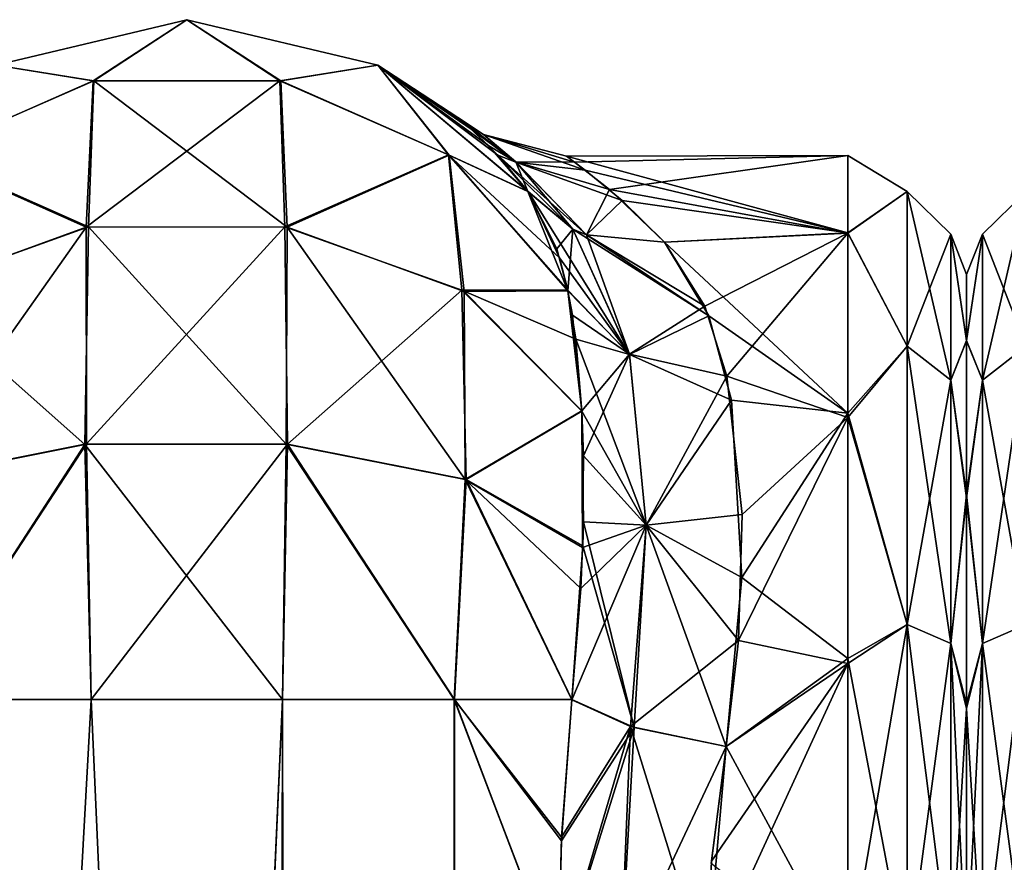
# Model space of a CAD drawing. Extents: x -23 to 700, y -2000 to 0.
# Tile 129 of 196: x 18 to 47, y -25 to 0. Entities that reach past the tile are written whole.
import ezdxf

# ---------------------------------------------------------------- set-up
doc = ezdxf.new("R2010")
doc.units = 0
doc.header["$LTSCALE"] = 65.149826
for name, color, linetype in [('1067', 7, 'CONTINUOUS'), ('1068', 7, 'CONTINUOUS'), ('1070', 7, 'CONTINUOUS'), ('1072', 7, 'CONTINUOUS'), ('1073', 7, 'CONTINUOUS'), ('1074', 7, 'CONTINUOUS'), ('1075', 7, 'CONTINUOUS'), ('1076', 7, 'CONTINUOUS'), ('1111', 7, 'CONTINUOUS'), ('1117', 7, 'CONTINUOUS'), ('1118', 7, 'CONTINUOUS'), ('1119', 7, 'CONTINUOUS'), ('1120', 7, 'CONTINUOUS'), ('14', 7, 'CONTINUOUS'), ('19', 7, 'CONTINUOUS')]:
    doc.layers.add(name, color=color, linetype=linetype)

msp = doc.modelspace()

# ---------------------------------------------------------------- linework, layer by layer
at = {"layer": '1067', "linetype": 'CONTINUOUS'}
for points in [[(46, -7.5, 32.965), (46, -9.447, 41.717), (46, -9.433, 24.305), (46, -7.5, 32.965)], [(46, -9.433, 24.305), (46, -9.447, 41.717), (46, -13.969, 18.054), (46, -9.433, 24.305)], [(46, -9.447, 41.717), (46, -14.075, 48.045), (46, -13.969, 18.054), (46, -9.447, 41.717)], [(46, -13.969, 18.054), (46, -14.075, 48.045), (46, -20.137, 14.062), (46, -13.969, 18.054)], [(46, -14.075, 48.045), (46, -20.264, 51.99), (46, -20.137, 14.062), (46, -14.075, 48.045)], [(46, -20.264, 51.99), (46, -28, 53.5), (46, -20.137, 14.062), (46, -20.264, 51.99)], [(46, -20.137, 14.062), (46, -28, 53.5), (46, -28, 12.5), (46, -20.137, 14.062)]]:
    msp.add_3dface(points, dxfattribs=at)
at = {"layer": '1068', "linetype": 'CONTINUOUS'}
for points in [[(34.224, -4.013, 32.2), (34.462, -4.189, 36.003), (42.5, -4, 32.949), (34.224, -4.013, 32.2)], [(42.5, -6.27, 22.811), (34.224, -4.013, 32.2), (42.5, -4, 32.949), (42.5, -6.27, 22.811)], [(34.77, -4.422, 28.518), (34.224, -4.013, 32.2), (42.5, -6.27, 22.811), (34.77, -4.422, 28.518)], [(34.462, -4.189, 36.003), (35.485, -4.996, 39.843), (42.5, -4, 32.949), (34.462, -4.189, 36.003)], [(42.5, -4, 32.949), (35.485, -4.996, 39.843), (42.5, -6.279, 43.208), (42.5, -4, 32.949)], [(35.862, -5.322, 25.146), (34.77, -4.422, 28.518), (42.5, -6.27, 22.811), (35.862, -5.322, 25.146)], [(35.485, -4.996, 39.843), (37.107, -6.547, 43.759), (42.5, -6.279, 43.208), (35.485, -4.996, 39.843)], [(37.107, -6.547, 22.241), (35.862, -5.322, 25.146), (42.5, -6.27, 22.811), (37.107, -6.547, 22.241)], [(42.5, -11.575, 15.501), (37.107, -6.547, 22.241), (42.5, -6.27, 22.811), (42.5, -11.575, 15.501)], [(37.107, -6.547, 43.759), (38.295, -8.43, 46.893), (42.5, -6.279, 43.208), (37.107, -6.547, 43.759)], [(38.295, -8.43, 46.893), (38.942, -10.483, 49.405), (42.5, -6.279, 43.208), (38.295, -8.43, 46.893)], [(42.5, -6.279, 43.208), (38.942, -10.483, 49.405), (42.5, -11.698, 50.614), (42.5, -6.279, 43.208)], [(38.41, -8.714, 18.715), (37.107, -6.547, 22.241), (42.5, -11.575, 15.501), (38.41, -8.714, 18.715)], [(39.081, -11.194, 15.867), (38.41, -8.714, 18.715), (42.5, -11.575, 15.501), (39.081, -11.194, 15.867)], [(38.942, -10.483, 49.405), (39.39, -14.558, 52.883), (42.5, -11.698, 50.614), (38.942, -10.483, 49.405)], [(39.388, -16.408, 11.985), (39.081, -11.194, 15.867), (42.5, -11.575, 15.501), (39.388, -16.408, 11.985)], [(42.5, -18.796, 10.835), (39.388, -16.408, 11.985), (42.5, -11.575, 15.501), (42.5, -18.796, 10.835)], [(39.39, -14.558, 52.883), (39.29, -18.265, 54.937), (42.5, -11.698, 50.614), (39.39, -14.558, 52.883)], [(42.5, -11.698, 50.614), (39.29, -18.265, 54.937), (42.5, -18.944, 55.226), (42.5, -11.698, 50.614)], [(38.92, -21.379, 9.931), (39.388, -16.408, 11.985), (42.5, -18.796, 10.835), (38.92, -21.379, 9.931)], [(39.29, -18.265, 54.937), (38.92, -21.379, 56.069), (42.5, -18.944, 55.226), (39.29, -18.265, 54.937)], [(42.5, -28, 9), (38.92, -21.379, 9.931), (42.5, -18.796, 10.835), (42.5, -28, 9)], [(42.5, -28, 57), (42.5, -18.944, 55.226), (38.347, -28, 57), (42.5, -28, 57)], [(38.347, -28, 57), (42.5, -18.944, 55.226), (38.493, -24.754, 56.78), (38.347, -28, 57)], [(42.5, -18.944, 55.226), (38.92, -21.379, 56.069), (38.493, -24.754, 56.78), (42.5, -18.944, 55.226)], [(38.486, -24.823, 9.211), (38.92, -21.379, 9.931), (42.5, -28, 9), (38.486, -24.823, 9.211)]]:
    msp.add_3dface(points, dxfattribs=at)
at = {"layer": '1070', "linetype": 'CONTINUOUS'}
for points in [[(42.5, -6.27, 22.811), (42.5, -4, 32.949), (44.25, -5.059, 27.764), (42.5, -6.27, 22.811)], [(42.5, -4, 32.949), (42.5, -6.279, 43.208), (44.25, -5.059, 38.236), (42.5, -4, 32.949)], [(42.5, -4, 32.949), (44.25, -5.059, 38.236), (44.25, -5.059, 27.764), (42.5, -4, 32.949)], [(42.5, -6.27, 22.811), (44.25, -5.059, 27.764), (44.25, -9.603, 18.329), (42.5, -6.27, 22.811)], [(42.5, -6.279, 43.208), (44.25, -9.603, 47.671), (44.25, -5.059, 38.236), (42.5, -6.279, 43.208)], [(45.532, -6.31, 37.951), (45.532, -6.31, 28.049), (44.25, -5.059, 38.236), (45.532, -6.31, 37.951)], [(44.25, -9.603, 47.671), (45.532, -6.31, 37.951), (44.25, -5.059, 38.236), (44.25, -9.603, 47.671)], [(45.532, -6.31, 28.049), (45.532, -10.606, 19.128), (44.25, -5.059, 27.764), (45.532, -6.31, 28.049)], [(44.25, -5.059, 38.236), (45.532, -6.31, 28.049), (44.25, -5.059, 27.764), (44.25, -5.059, 38.236)], [(44.25, -5.059, 27.764), (45.532, -10.606, 19.128), (44.25, -9.603, 18.329), (44.25, -5.059, 27.764)], [(42.5, -11.575, 15.501), (42.5, -6.27, 22.811), (44.25, -9.603, 18.329), (42.5, -11.575, 15.501)], [(42.5, -6.279, 43.208), (42.5, -11.698, 50.614), (44.25, -9.603, 47.671), (42.5, -6.279, 43.208)], [(45.532, -10.606, 46.872), (45.532, -6.31, 37.951), (44.25, -9.603, 47.671), (45.532, -10.606, 46.872)], [(46, -9.447, 41.717), (46, -7.5, 32.965), (45.532, -6.31, 37.951), (46, -9.447, 41.717)], [(45.532, -10.606, 46.872), (46, -9.447, 41.717), (45.532, -6.31, 37.951), (45.532, -10.606, 46.872)], [(46, -7.5, 32.965), (46, -9.433, 24.305), (45.532, -6.31, 28.049), (46, -7.5, 32.965)], [(45.532, -6.31, 37.951), (46, -7.5, 32.965), (45.532, -6.31, 28.049), (45.532, -6.31, 37.951)], [(45.532, -6.31, 28.049), (46, -9.433, 24.305), (45.532, -10.606, 19.128), (45.532, -6.31, 28.049)], [(46, -9.433, 24.305), (46, -13.969, 18.054), (45.532, -10.606, 19.128), (46, -9.433, 24.305)], [(46, -14.075, 48.045), (46, -9.447, 41.717), (45.532, -10.606, 46.872), (46, -14.075, 48.045)], [(42.5, -11.575, 15.501), (44.25, -9.603, 18.329), (44.25, -17.79, 11.799), (42.5, -11.575, 15.501)], [(42.5, -11.698, 50.614), (44.25, -17.79, 54.201), (44.25, -9.603, 47.671), (42.5, -11.698, 50.614)], [(44.25, -17.79, 54.201), (45.532, -10.606, 46.872), (44.25, -9.603, 47.671), (44.25, -17.79, 54.201)], [(45.532, -10.606, 19.128), (45.532, -18.347, 12.955), (44.25, -9.603, 18.329), (45.532, -10.606, 19.128)], [(44.25, -9.603, 18.329), (45.532, -18.347, 12.955), (44.25, -17.79, 11.799), (44.25, -9.603, 18.329)], [(45.532, -18.347, 53.045), (45.532, -10.606, 46.872), (44.25, -17.79, 54.201), (45.532, -18.347, 53.045)], [(45.532, -18.347, 53.045), (46, -14.075, 48.045), (45.532, -10.606, 46.872), (45.532, -18.347, 53.045)], [(45.532, -10.606, 19.128), (46, -13.969, 18.054), (45.532, -18.347, 12.955), (45.532, -10.606, 19.128)], [(42.5, -18.796, 10.835), (42.5, -11.575, 15.501), (44.25, -17.79, 11.799), (42.5, -18.796, 10.835)], [(42.5, -11.698, 50.614), (42.5, -18.944, 55.226), (44.25, -17.79, 54.201), (42.5, -11.698, 50.614)], [(46, -13.969, 18.054), (46, -20.137, 14.062), (45.532, -18.347, 12.955), (46, -13.969, 18.054)], [(46, -20.264, 51.99), (46, -14.075, 48.045), (45.532, -18.347, 53.045), (46, -20.264, 51.99)], [(44.25, -28, 9.469), (42.5, -18.796, 10.835), (44.25, -17.79, 11.799), (44.25, -28, 9.469)], [(42.5, -18.944, 55.226), (42.5, -28, 57), (44.25, -17.79, 54.201), (42.5, -18.944, 55.226)], [(42.5, -28, 57), (44.25, -28, 56.531), (44.25, -17.79, 54.201), (42.5, -28, 57)], [(45.532, -28, 10.752), (44.25, -28, 9.469), (44.25, -17.79, 11.799), (45.532, -28, 10.752)], [(45.532, -18.347, 12.955), (45.532, -28, 10.752), (44.25, -17.79, 11.799), (45.532, -18.347, 12.955)], [(44.25, -28, 56.531), (45.532, -18.347, 53.045), (44.25, -17.79, 54.201), (44.25, -28, 56.531)], [(44.25, -28, 56.531), (45.532, -28, 55.248), (45.532, -18.347, 53.045), (44.25, -28, 56.531)], [(45.532, -28, 55.248), (46, -20.264, 51.99), (45.532, -18.347, 53.045), (45.532, -28, 55.248)], [(46, -20.137, 14.062), (46, -28, 12.5), (45.532, -18.347, 12.955), (46, -20.137, 14.062)], [(46, -28, 12.5), (45.532, -28, 10.752), (45.532, -18.347, 12.955), (46, -28, 12.5)], [(42.5, -28, 9), (42.5, -18.796, 10.835), (44.25, -28, 9.469), (42.5, -28, 9)], [(46, -28, 53.5), (46, -20.264, 51.99), (45.532, -28, 55.248), (46, -28, 53.5)]]:
    msp.add_3dface(points, dxfattribs=at)
at = {"layer": '1072', "linetype": 'CONTINUOUS'}
for points in [[(20.235, -20, 0.321), (16.722, -83.45, 1.72), (15.176, -20, 2.792), (20.235, -20, 0.321)], [(23.05, -83.45), (16.722, -83.45, 1.72), (20.235, -20, 0.321), (23.05, -83.45)], [(25.865, -20, 0.321), (23.05, -83.45), (20.235, -20, 0.321), (25.865, -20, 0.321)], [(29.208, -1916.55, 1.679), (23.05, -1916.55), (25.865, -20, 0.321), (29.208, -1916.55, 1.679)], [(23.05, -1916.55), (23.05, -83.45), (25.865, -20, 0.321), (23.05, -1916.55)], [(30.924, -20, 2.792), (29.208, -1916.55, 1.679), (25.865, -20, 0.321), (30.924, -20, 2.792)], [(33.779, -1916.55, 6.256), (29.208, -1916.55, 1.679), (30.924, -20, 2.792), (33.779, -1916.55, 6.256)], [(33.976, -28, 6.429), (33.779, -1916.55, 6.256), (30.924, -20, 2.792), (33.976, -28, 6.429)], [(34.076, -24.156, 6.612), (33.976, -28, 6.429), (30.924, -20, 2.792), (34.076, -24.156, 6.612)], [(34.386, -20, 7.232), (34.076, -24.156, 6.612), (30.924, -20, 2.792), (34.386, -20, 7.232)]]:
    msp.add_3dface(points, dxfattribs=at)
at = {"layer": '1073', "linetype": 'CONTINUOUS'}
for points in [[(17.43, -1.335, 20), (23.051, 0, 20), (20.293, -1.801, 12.479), (17.43, -1.335, 20)], [(20.293, -1.801, 12.479), (23.051, 0, 20), (25.789, -1.797, 12.477), (20.293, -1.801, 12.479)], [(23.051, 0, 20), (28.672, -1.336, 20), (25.789, -1.797, 12.477), (23.051, 0, 20)], [(15.33, -3.983, 13.381), (17.43, -1.335, 20), (20.293, -1.801, 12.479), (15.33, -3.983, 13.381)], [(25.789, -1.797, 12.477), (28.672, -1.336, 20), (30.755, -3.972, 13.376), (25.789, -1.797, 12.477)], [(28.672, -1.336, 20), (33.092, -5.056, 19.995), (30.755, -3.972, 13.376), (28.672, -1.336, 20)], [(15.33, -3.983, 13.381), (20.293, -1.801, 12.479), (20.089, -6.104, 6.115), (15.33, -3.983, 13.381)], [(20.293, -1.801, 12.479), (25.789, -1.797, 12.477), (20.089, -6.104, 6.115), (20.293, -1.801, 12.479)], [(20.089, -6.104, 6.115), (25.789, -1.797, 12.477), (25.934, -6.091, 6.102), (20.089, -6.104, 6.115)], [(25.789, -1.797, 12.477), (30.755, -3.972, 13.376), (25.934, -6.091, 6.102), (25.789, -1.797, 12.477)], [(14.891, -7.995, 8.005), (15.33, -3.983, 13.381), (20.089, -6.104, 6.115), (14.891, -7.995, 8.005)], [(25.934, -6.091, 6.102), (30.755, -3.972, 13.376), (31.148, -7.959, 7.968), (25.934, -6.091, 6.102)], [(30.755, -3.972, 13.376), (33.092, -5.056, 19.995), (34.022, -7.006, 16.379), (30.755, -3.972, 13.376)], [(34.265, -7.961, 15.041), (30.755, -3.972, 13.376), (34.022, -7.006, 16.379), (34.265, -7.961, 15.041)], [(30.755, -3.972, 13.376), (34.265, -7.961, 15.041), (31.148, -7.959, 7.968), (30.755, -3.972, 13.376)], [(14.891, -7.995, 8.005), (20.089, -6.104, 6.115), (14.843, -13.522, 4.36), (14.891, -7.995, 8.005)], [(14.843, -13.522, 4.36), (20.089, -6.104, 6.115), (20.099, -12.481, 1.849), (14.843, -13.522, 4.36)], [(20.089, -6.104, 6.115), (25.934, -6.091, 6.102), (20.099, -12.481, 1.849), (20.089, -6.104, 6.115)], [(20.099, -12.481, 1.849), (25.934, -6.091, 6.102), (26.016, -12.483, 1.852), (20.099, -12.481, 1.849)], [(25.934, -6.091, 6.102), (31.148, -7.959, 7.968), (26.016, -12.483, 1.852), (25.934, -6.091, 6.102)], [(26.016, -12.483, 1.852), (31.148, -7.959, 7.968), (31.268, -13.525, 4.369), (26.016, -12.483, 1.852)], [(31.148, -7.959, 7.968), (34.265, -7.961, 15.041), (34.501, -9.394, 13.36), (31.148, -7.959, 7.968)], [(34.677, -11.513, 11.39), (31.148, -7.959, 7.968), (34.501, -9.394, 13.36), (34.677, -11.513, 11.39)], [(31.148, -7.959, 7.968), (34.677, -11.513, 11.39), (31.268, -13.525, 4.369), (31.148, -7.959, 7.968)], [(31.268, -13.525, 4.369), (34.677, -11.513, 11.39), (34.703, -15.48, 8.858), (31.268, -13.525, 4.369)], [(34.703, -15.48, 8.858), (34.677, -11.513, 11.39), (34.72, -14.769, 9.222), (34.703, -15.48, 8.858)], [(15.176, -20, 2.792), (14.843, -13.522, 4.36), (20.099, -12.481, 1.849), (15.176, -20, 2.792)], [(20.235, -20, 0.321), (15.176, -20, 2.792), (20.099, -12.481, 1.849), (20.235, -20, 0.321)], [(20.235, -20, 0.321), (20.099, -12.481, 1.849), (26.016, -12.483, 1.852), (20.235, -20, 0.321)], [(25.865, -20, 0.321), (20.235, -20, 0.321), (26.016, -12.483, 1.852), (25.865, -20, 0.321)], [(30.924, -20, 2.792), (25.865, -20, 0.321), (26.016, -12.483, 1.852), (30.924, -20, 2.792)], [(30.924, -20, 2.792), (26.016, -12.483, 1.852), (31.268, -13.525, 4.369), (30.924, -20, 2.792)], [(34.386, -20, 7.232), (30.924, -20, 2.792), (31.268, -13.525, 4.369), (34.386, -20, 7.232)], [(34.386, -20, 7.232), (31.268, -13.525, 4.369), (34.703, -15.48, 8.858), (34.386, -20, 7.232)]]:
    msp.add_3dface(points, dxfattribs=at)
at = {"layer": '1074', "linetype": 'CONTINUOUS'}
for points in [[(17.429, -1.335, 46), (23.049, 0, 46), (17.43, -1.335, 20), (17.429, -1.335, 46)], [(17.43, -1.335, 20), (23.049, 0, 46), (23.051, 0, 20), (17.43, -1.335, 20)], [(23.049, 0, 46), (28.67, -1.335, 46), (23.051, 0, 20), (23.049, 0, 46)], [(23.051, 0, 20), (28.67, -1.335, 46), (28.672, -1.336, 20), (23.051, 0, 20)], [(28.67, -1.335, 46), (33.091, -5.055, 45.999), (31.941, -3.714, 41.271), (28.67, -1.335, 46)], [(28.672, -1.336, 20), (28.67, -1.335, 46), (31.202, -3.024, 36.639), (28.672, -1.336, 20)], [(31.202, -3.024, 36.639), (28.67, -1.335, 46), (31.941, -3.714, 41.271), (31.202, -3.024, 36.639)], [(33.092, -5.056, 19.995), (28.672, -1.336, 20), (32.205, -3.989, 23.511), (33.092, -5.056, 19.995)], [(32.205, -3.989, 23.511), (28.672, -1.336, 20), (31.422, -3.218, 27.592), (32.205, -3.989, 23.511)], [(31.422, -3.218, 27.592), (28.672, -1.336, 20), (31.029, -2.878, 32.041), (31.422, -3.218, 27.592)], [(31.029, -2.878, 32.041), (28.672, -1.336, 20), (31.202, -3.024, 36.639), (31.029, -2.878, 32.041)]]:
    msp.add_3dface(points, dxfattribs=at)
at = {"layer": '1075', "linetype": 'CONTINUOUS'}
for points in [[(17.429, -1.335, 46), (20.317, -1.797, 53.525), (23.049, 0, 46), (17.429, -1.335, 46)], [(20.317, -1.797, 53.525), (25.813, -1.803, 53.522), (23.049, 0, 46), (20.317, -1.797, 53.525)], [(23.049, 0, 46), (25.813, -1.803, 53.522), (28.67, -1.335, 46), (23.049, 0, 46)], [(15.349, -3.97, 52.627), (20.317, -1.797, 53.525), (17.429, -1.335, 46), (15.349, -3.97, 52.627)], [(25.813, -1.803, 53.522), (30.775, -3.987, 52.62), (28.67, -1.335, 46), (25.813, -1.803, 53.522)], [(28.67, -1.335, 46), (30.775, -3.987, 52.62), (33.091, -5.055, 45.999), (28.67, -1.335, 46)], [(15.349, -3.97, 52.627), (20.153, -6.096, 59.9), (20.317, -1.797, 53.525), (15.349, -3.97, 52.627)], [(20.153, -6.096, 59.9), (26.005, -6.106, 59.89), (20.317, -1.797, 53.525), (20.153, -6.096, 59.9)], [(20.317, -1.797, 53.525), (26.005, -6.106, 59.89), (25.813, -1.803, 53.522), (20.317, -1.797, 53.525)], [(25.813, -1.803, 53.522), (26.005, -6.106, 59.89), (30.775, -3.987, 52.62), (25.813, -1.803, 53.522)], [(14.936, -7.971, 58.025), (20.153, -6.096, 59.9), (15.349, -3.97, 52.627), (14.936, -7.971, 58.025)], [(26.005, -6.106, 59.89), (31.209, -7.998, 57.998), (30.775, -3.987, 52.62), (26.005, -6.106, 59.89)], [(30.775, -3.987, 52.62), (31.209, -7.998, 57.998), (34.268, -7.976, 50.978), (30.775, -3.987, 52.62)], [(30.775, -3.987, 52.62), (34.268, -7.976, 50.978), (33.091, -5.055, 45.999), (30.775, -3.987, 52.62)], [(33.091, -5.055, 45.999), (34.268, -7.976, 50.978), (33.937, -6.741, 49.208), (33.091, -5.055, 45.999)], [(14.936, -7.971, 58.025), (20.044, -12.494, 64.142), (20.153, -6.096, 59.9), (14.936, -7.971, 58.025)], [(20.044, -12.494, 64.142), (25.974, -12.487, 64.16), (20.153, -6.096, 59.9), (20.044, -12.494, 64.142)], [(20.153, -6.096, 59.9), (25.974, -12.487, 64.16), (26.005, -6.106, 59.89), (20.153, -6.096, 59.9)], [(25.974, -12.487, 64.16), (31.246, -13.525, 61.651), (26.005, -6.106, 59.89), (25.974, -12.487, 64.16)], [(26.005, -6.106, 59.89), (31.246, -13.525, 61.651), (31.209, -7.998, 57.998), (26.005, -6.106, 59.89)], [(14.791, -13.546, 61.6), (20.044, -12.494, 64.142), (14.936, -7.971, 58.025), (14.791, -13.546, 61.6)], [(31.209, -7.998, 57.998), (34.678, -11.506, 54.601), (34.268, -7.976, 50.978), (31.209, -7.998, 57.998)], [(31.209, -7.998, 57.998), (31.246, -13.525, 61.651), (34.678, -11.506, 54.601), (31.209, -7.998, 57.998)], [(34.268, -7.976, 50.978), (34.678, -11.506, 54.601), (34.401, -8.692, 51.859), (34.268, -7.976, 50.978)], [(31.246, -13.525, 61.651), (34.7, -15.524, 57.166), (34.678, -11.506, 54.601), (31.246, -13.525, 61.651)], [(34.678, -11.506, 54.601), (34.7, -15.524, 57.166), (34.721, -12.829, 55.591), (34.678, -11.506, 54.601)], [(14.791, -13.546, 61.6), (15.175, -20, 63.208), (20.044, -12.494, 64.142), (14.791, -13.546, 61.6)], [(15.175, -20, 63.208), (20.234, -20, 65.679), (20.044, -12.494, 64.142), (15.175, -20, 63.208)], [(20.044, -12.494, 64.142), (25.864, -20, 65.679), (25.974, -12.487, 64.16), (20.044, -12.494, 64.142)], [(20.234, -20, 65.679), (25.864, -20, 65.679), (20.044, -12.494, 64.142), (20.234, -20, 65.679)], [(25.864, -20, 65.679), (30.923, -19.999, 63.209), (25.974, -12.487, 64.16), (25.864, -20, 65.679)], [(25.974, -12.487, 64.16), (30.923, -19.999, 63.209), (31.246, -13.525, 61.651), (25.974, -12.487, 64.16)], [(30.923, -19.999, 63.209), (34.385, -20.008, 58.769), (31.246, -13.525, 61.651), (30.923, -19.999, 63.209)], [(31.246, -13.525, 61.651), (34.385, -20.008, 58.769), (34.65, -16.736, 57.712), (31.246, -13.525, 61.651)], [(34.7, -15.524, 57.166), (31.246, -13.525, 61.651), (34.65, -16.736, 57.712), (34.7, -15.524, 57.166)]]:
    msp.add_3dface(points, dxfattribs=at)
at = {"layer": '1076', "linetype": 'CONTINUOUS'}
for points in [[(15.175, -20, 63.208), (16.722, -83.45, 64.28), (20.234, -20, 65.679), (15.175, -20, 63.208)], [(16.722, -83.45, 64.28), (23.05, -83.45, 66), (20.234, -20, 65.679), (16.722, -83.45, 64.28)], [(20.234, -20, 65.679), (23.05, -83.45, 66), (25.864, -20, 65.679), (20.234, -20, 65.679)], [(23.05, -83.45, 66), (29.208, -1916.55, 64.321), (25.864, -20, 65.679), (23.05, -83.45, 66)], [(25.864, -20, 65.679), (29.208, -1916.55, 64.321), (30.923, -19.999, 63.209), (25.864, -20, 65.679)], [(29.208, -1916.55, 64.321), (33.779, -1916.55, 59.744), (30.923, -19.999, 63.209), (29.208, -1916.55, 64.321)], [(30.923, -19.999, 63.209), (33.779, -1916.55, 59.744), (33.976, -28, 59.571), (30.923, -19.999, 63.209)], [(34.385, -20.008, 58.769), (30.923, -19.999, 63.209), (34.082, -24.053, 59.378), (34.385, -20.008, 58.769)], [(34.082, -24.053, 59.378), (30.923, -19.999, 63.209), (33.976, -28, 59.571), (34.082, -24.053, 59.378)]]:
    msp.add_3dface(points, dxfattribs=at)
at = {"layer": '1111', "linetype": 'CONTINUOUS'}
for points in [[(34.385, -20.008, 58.769), (34.082, -24.053, 59.378), (36.106, -20.789, 56.818), (34.385, -20.008, 58.769)], [(34.082, -24.053, 59.378), (33.976, -28, 59.571), (36.106, -20.789, 56.818), (34.082, -24.053, 59.378)], [(36.106, -20.789, 56.818), (33.976, -28, 59.571), (35.814, -28, 57.692), (36.106, -20.789, 56.818)], [(38.347, -28, 57), (36.106, -20.789, 56.818), (35.814, -28, 57.692), (38.347, -28, 57)], [(38.347, -28, 57), (38.92, -21.379, 56.069), (36.106, -20.789, 56.818), (38.347, -28, 57)], [(38.92, -21.379, 56.069), (38.347, -28, 57), (38.493, -24.754, 56.78), (38.92, -21.379, 56.069)]]:
    msp.add_3dface(points, dxfattribs=at)
at = {"layer": '1117', "linetype": 'CONTINUOUS'}
for points in [[(34.076, -24.156, 6.612), (34.386, -20, 7.232), (36.215, -20.823, 9.249), (34.076, -24.156, 6.612)], [(33.976, -28, 6.429), (34.076, -24.156, 6.612), (36.215, -20.823, 9.249), (33.976, -28, 6.429)], [(33.976, -28, 6.429), (36.215, -20.823, 9.249), (35.812, -28, 8.309), (33.976, -28, 6.429)], [(36.215, -20.823, 9.249), (38.92, -21.379, 9.931), (35.812, -28, 8.309), (36.215, -20.823, 9.249)], [(38.92, -21.379, 9.931), (38.347, -28, 9), (35.812, -28, 8.309), (38.92, -21.379, 9.931)], [(38.92, -21.379, 9.931), (38.486, -24.823, 9.211), (38.347, -28, 9), (38.92, -21.379, 9.931)]]:
    msp.add_3dface(points, dxfattribs=at)
at = {"layer": '1118', "linetype": 'CONTINUOUS'}
for points in [[(34.022, -7.006, 16.379), (33.092, -5.056, 19.995), (36.074, -9.846, 15.979), (34.022, -7.006, 16.379)], [(33.092, -5.056, 19.995), (34.415, -6.159, 21.046), (36.074, -9.846, 15.979), (33.092, -5.056, 19.995)], [(34.813, -6.332, 21.281), (38.41, -8.714, 18.715), (34.415, -6.159, 21.046), (34.813, -6.332, 21.281)], [(34.415, -6.159, 21.046), (38.41, -8.714, 18.715), (36.074, -9.846, 15.979), (34.415, -6.159, 21.046)], [(37.107, -6.547, 22.241), (38.41, -8.714, 18.715), (34.813, -6.332, 21.281), (37.107, -6.547, 22.241)], [(34.265, -7.961, 15.041), (34.022, -7.006, 16.379), (36.074, -9.846, 15.979), (34.265, -7.961, 15.041)], [(34.501, -9.394, 13.36), (34.265, -7.961, 15.041), (36.074, -9.846, 15.979), (34.501, -9.394, 13.36)], [(38.41, -8.714, 18.715), (39.081, -11.194, 15.867), (36.074, -9.846, 15.979), (38.41, -8.714, 18.715)], [(34.677, -11.513, 11.39), (34.501, -9.394, 13.36), (36.564, -14.871, 11.862), (34.677, -11.513, 11.39)], [(34.501, -9.394, 13.36), (36.074, -9.846, 15.979), (36.564, -14.871, 11.862), (34.501, -9.394, 13.36)], [(36.074, -9.846, 15.979), (39.081, -11.194, 15.867), (36.564, -14.871, 11.862), (36.074, -9.846, 15.979)], [(39.081, -11.194, 15.867), (39.388, -16.408, 11.985), (36.564, -14.871, 11.862), (39.081, -11.194, 15.867)], [(34.72, -14.769, 9.222), (34.677, -11.513, 11.39), (36.564, -14.871, 11.862), (34.72, -14.769, 9.222)], [(34.703, -15.48, 8.858), (34.72, -14.769, 9.222), (36.215, -20.823, 9.249), (34.703, -15.48, 8.858)], [(34.72, -14.769, 9.222), (36.564, -14.871, 11.862), (36.215, -20.823, 9.249), (34.72, -14.769, 9.222)], [(36.564, -14.871, 11.862), (38.92, -21.379, 9.931), (36.215, -20.823, 9.249), (36.564, -14.871, 11.862)], [(39.388, -16.408, 11.985), (38.92, -21.379, 9.931), (36.564, -14.871, 11.862), (39.388, -16.408, 11.985)], [(34.386, -20, 7.232), (34.703, -15.48, 8.858), (36.215, -20.823, 9.249), (34.386, -20, 7.232)]]:
    msp.add_3dface(points, dxfattribs=at)
at = {"layer": '1119', "linetype": 'CONTINUOUS'}
for points in [[(31.422, -3.218, 27.592), (31.029, -2.878, 32.041), (32.738, -4.189, 26.7), (31.422, -3.218, 27.592)], [(31.029, -2.878, 32.041), (31.202, -3.024, 36.639), (31.782, -3.379, 32.996), (31.029, -2.878, 32.041)], [(31.029, -2.878, 32.041), (31.782, -3.379, 32.996), (32.738, -4.189, 26.7), (31.029, -2.878, 32.041)], [(31.202, -3.024, 36.639), (31.941, -3.714, 41.271), (32.735, -4.186, 39.289), (31.202, -3.024, 36.639)], [(31.202, -3.024, 36.639), (32.735, -4.186, 39.289), (31.782, -3.379, 32.996), (31.202, -3.024, 36.639)], [(32.205, -3.989, 23.511), (31.422, -3.218, 27.592), (32.738, -4.189, 26.7), (32.205, -3.989, 23.511)], [(34.462, -4.189, 36.003), (34.224, -4.013, 32.2), (31.782, -3.379, 32.996), (34.462, -4.189, 36.003)], [(32.735, -4.186, 39.289), (34.462, -4.189, 36.003), (31.782, -3.379, 32.996), (32.735, -4.186, 39.289)], [(34.224, -4.013, 32.2), (34.77, -4.422, 28.518), (31.782, -3.379, 32.996), (34.224, -4.013, 32.2)], [(31.782, -3.379, 32.996), (34.77, -4.422, 28.518), (32.738, -4.189, 26.7), (31.782, -3.379, 32.996)], [(31.941, -3.714, 41.271), (33.091, -5.055, 45.999), (32.735, -4.186, 39.289), (31.941, -3.714, 41.271)], [(33.092, -5.056, 19.995), (32.205, -3.989, 23.511), (34.415, -6.159, 21.046), (33.092, -5.056, 19.995)], [(32.205, -3.989, 23.511), (32.738, -4.189, 26.7), (34.813, -6.332, 21.281), (32.205, -3.989, 23.511)], [(32.205, -3.989, 23.511), (34.813, -6.332, 21.281), (34.415, -6.159, 21.046), (32.205, -3.989, 23.511)], [(35.485, -4.996, 39.843), (34.462, -4.189, 36.003), (32.735, -4.186, 39.289), (35.485, -4.996, 39.843)], [(34.812, -6.331, 44.72), (35.485, -4.996, 39.843), (32.735, -4.186, 39.289), (34.812, -6.331, 44.72)], [(33.091, -5.055, 45.999), (34.415, -6.159, 44.954), (32.735, -4.186, 39.289), (33.091, -5.055, 45.999)], [(34.415, -6.159, 44.954), (34.812, -6.331, 44.72), (32.735, -4.186, 39.289), (34.415, -6.159, 44.954)], [(34.77, -4.422, 28.518), (35.862, -5.322, 25.146), (32.738, -4.189, 26.7), (34.77, -4.422, 28.518)], [(32.738, -4.189, 26.7), (35.862, -5.322, 25.146), (34.813, -6.332, 21.281), (32.738, -4.189, 26.7)], [(37.107, -6.547, 43.759), (35.485, -4.996, 39.843), (34.812, -6.331, 44.72), (37.107, -6.547, 43.759)], [(35.862, -5.322, 25.146), (37.107, -6.547, 22.241), (34.813, -6.332, 21.281), (35.862, -5.322, 25.146)]]:
    msp.add_3dface(points, dxfattribs=at)
at = {"layer": '1120', "linetype": 'CONTINUOUS'}
for points in [[(33.091, -5.055, 45.999), (33.937, -6.741, 49.208), (34.415, -6.159, 44.954), (33.091, -5.055, 45.999)], [(33.937, -6.741, 49.208), (34.268, -7.976, 50.978), (34.415, -6.159, 44.954), (33.937, -6.741, 49.208)], [(34.268, -7.976, 50.978), (36.074, -9.844, 50.019), (34.415, -6.159, 44.954), (34.268, -7.976, 50.978)], [(34.415, -6.159, 44.954), (36.074, -9.844, 50.019), (34.812, -6.331, 44.72), (34.415, -6.159, 44.954)], [(38.295, -8.43, 46.893), (37.107, -6.547, 43.759), (34.812, -6.331, 44.72), (38.295, -8.43, 46.893)], [(36.074, -9.844, 50.019), (38.295, -8.43, 46.893), (34.812, -6.331, 44.72), (36.074, -9.844, 50.019)], [(34.268, -7.976, 50.978), (34.401, -8.692, 51.859), (36.074, -9.844, 50.019), (34.268, -7.976, 50.978)], [(34.401, -8.692, 51.859), (34.678, -11.506, 54.601), (36.074, -9.844, 50.019), (34.401, -8.692, 51.859)], [(38.942, -10.483, 49.405), (38.295, -8.43, 46.893), (36.074, -9.844, 50.019), (38.942, -10.483, 49.405)], [(34.678, -11.506, 54.601), (34.721, -12.829, 55.591), (36.074, -9.844, 50.019), (34.678, -11.506, 54.601)], [(34.721, -12.829, 55.591), (36.564, -14.87, 54.136), (36.074, -9.844, 50.019), (34.721, -12.829, 55.591)], [(36.564, -14.87, 54.136), (38.942, -10.483, 49.405), (36.074, -9.844, 50.019), (36.564, -14.87, 54.136)], [(39.39, -14.558, 52.883), (38.942, -10.483, 49.405), (36.564, -14.87, 54.136), (39.39, -14.558, 52.883)], [(34.721, -12.829, 55.591), (34.7, -15.524, 57.166), (36.564, -14.87, 54.136), (34.721, -12.829, 55.591)], [(39.29, -18.265, 54.937), (39.39, -14.558, 52.883), (36.564, -14.87, 54.136), (39.29, -18.265, 54.937)], [(34.65, -16.736, 57.712), (34.385, -20.008, 58.769), (36.564, -14.87, 54.136), (34.65, -16.736, 57.712)], [(34.385, -20.008, 58.769), (36.106, -20.789, 56.818), (36.564, -14.87, 54.136), (34.385, -20.008, 58.769)], [(34.7, -15.524, 57.166), (34.65, -16.736, 57.712), (36.564, -14.87, 54.136), (34.7, -15.524, 57.166)], [(36.106, -20.789, 56.818), (39.29, -18.265, 54.937), (36.564, -14.87, 54.136), (36.106, -20.789, 56.818)], [(38.92, -21.379, 56.069), (39.29, -18.265, 54.937), (36.106, -20.789, 56.818), (38.92, -21.379, 56.069)]]:
    msp.add_3dface(points, dxfattribs=at)
at = {"layer": '14', "linetype": 'CONTINUOUS'}
for points in [[(46, -7.5, 33.035), (46, -9.447, 24.283), (46, -9.433, 41.695), (46, -7.5, 33.035)], [(46, -9.433, 41.695), (46, -9.447, 24.283), (46, -13.969, 47.946), (46, -9.433, 41.695)], [(46, -9.447, 24.283), (46, -14.075, 17.955), (46, -13.969, 47.946), (46, -9.447, 24.283)], [(46, -13.969, 47.946), (46, -14.075, 17.955), (46, -20.137, 51.938), (46, -13.969, 47.946)], [(46, -14.075, 17.955), (46, -20.264, 14.01), (46, -20.137, 51.938), (46, -14.075, 17.955)], [(46, -20.264, 14.01), (46, -28, 12.5), (46, -20.137, 51.938), (46, -20.264, 14.01)], [(46, -20.137, 51.938), (46, -28, 12.5), (46, -28, 53.5), (46, -20.137, 51.938)]]:
    msp.add_3dface(points, dxfattribs=at)
at = {"layer": '19', "linetype": 'CONTINUOUS'}
for points in [[(46.468, -6.31, 28.049), (46.468, -6.31, 37.951), (47.75, -5.059, 27.764), (46.468, -6.31, 28.049)], [(47.75, -9.603, 18.329), (46.468, -6.31, 28.049), (47.75, -5.059, 27.764), (47.75, -9.603, 18.329)], [(46.468, -6.31, 37.951), (46.468, -10.606, 46.872), (47.75, -5.059, 38.236), (46.468, -6.31, 37.951)], [(47.75, -5.059, 27.764), (46.468, -6.31, 37.951), (47.75, -5.059, 38.236), (47.75, -5.059, 27.764)], [(47.75, -5.059, 38.236), (46.468, -10.606, 46.872), (47.75, -9.603, 47.671), (47.75, -5.059, 38.236)], [(46, -9.447, 24.283), (46, -7.5, 33.035), (46.468, -6.31, 28.049), (46, -9.447, 24.283)], [(46.468, -10.606, 19.128), (46, -9.447, 24.283), (46.468, -6.31, 28.049), (46.468, -10.606, 19.128)], [(46, -7.5, 33.035), (46, -9.433, 41.695), (46.468, -6.31, 37.951), (46, -7.5, 33.035)], [(46.468, -6.31, 28.049), (46, -7.5, 33.035), (46.468, -6.31, 37.951), (46.468, -6.31, 28.049)], [(46.468, -6.31, 37.951), (46, -9.433, 41.695), (46.468, -10.606, 46.872), (46.468, -6.31, 37.951)], [(46.468, -10.606, 19.128), (46.468, -6.31, 28.049), (47.75, -9.603, 18.329), (46.468, -10.606, 19.128)], [(46, -9.433, 41.695), (46, -13.969, 47.946), (46.468, -10.606, 46.872), (46, -9.433, 41.695)], [(46, -14.075, 17.955), (46, -9.447, 24.283), (46.468, -10.606, 19.128), (46, -14.075, 17.955)], [(47.75, -17.79, 11.799), (46.468, -10.606, 19.128), (47.75, -9.603, 18.329), (47.75, -17.79, 11.799)], [(46.468, -10.606, 46.872), (46.468, -18.347, 53.045), (47.75, -9.603, 47.671), (46.468, -10.606, 46.872)], [(47.75, -9.603, 47.671), (46.468, -18.347, 53.045), (47.75, -17.79, 54.201), (47.75, -9.603, 47.671)], [(46.468, -18.347, 12.955), (46, -14.075, 17.955), (46.468, -10.606, 19.128), (46.468, -18.347, 12.955)], [(46.468, -10.606, 46.872), (46, -13.969, 47.946), (46.468, -18.347, 53.045), (46.468, -10.606, 46.872)], [(46.468, -18.347, 12.955), (46.468, -10.606, 19.128), (47.75, -17.79, 11.799), (46.468, -18.347, 12.955)], [(46, -13.969, 47.946), (46, -20.137, 51.938), (46.468, -18.347, 53.045), (46, -13.969, 47.946)], [(46, -20.264, 14.01), (46, -14.075, 17.955), (46.468, -18.347, 12.955), (46, -20.264, 14.01)], [(46.468, -28, 55.248), (47.75, -28, 56.531), (47.75, -17.79, 54.201), (46.468, -28, 55.248)], [(46.468, -18.347, 53.045), (46.468, -28, 55.248), (47.75, -17.79, 54.201), (46.468, -18.347, 53.045)], [(47.75, -28, 9.469), (46.468, -18.347, 12.955), (47.75, -17.79, 11.799), (47.75, -28, 9.469)], [(46.468, -28, 10.752), (46, -20.264, 14.01), (46.468, -18.347, 12.955), (46.468, -28, 10.752)], [(46, -20.137, 51.938), (46, -28, 53.5), (46.468, -18.347, 53.045), (46, -20.137, 51.938)], [(46, -28, 53.5), (46.468, -28, 55.248), (46.468, -18.347, 53.045), (46, -28, 53.5)], [(47.75, -28, 9.469), (46.468, -28, 10.752), (46.468, -18.347, 12.955), (47.75, -28, 9.469)], [(46, -28, 12.5), (46, -20.264, 14.01), (46.468, -28, 10.752), (46, -28, 12.5)]]:
    msp.add_3dface(points, dxfattribs=at)

doc.saveas('drawing.dxf')
